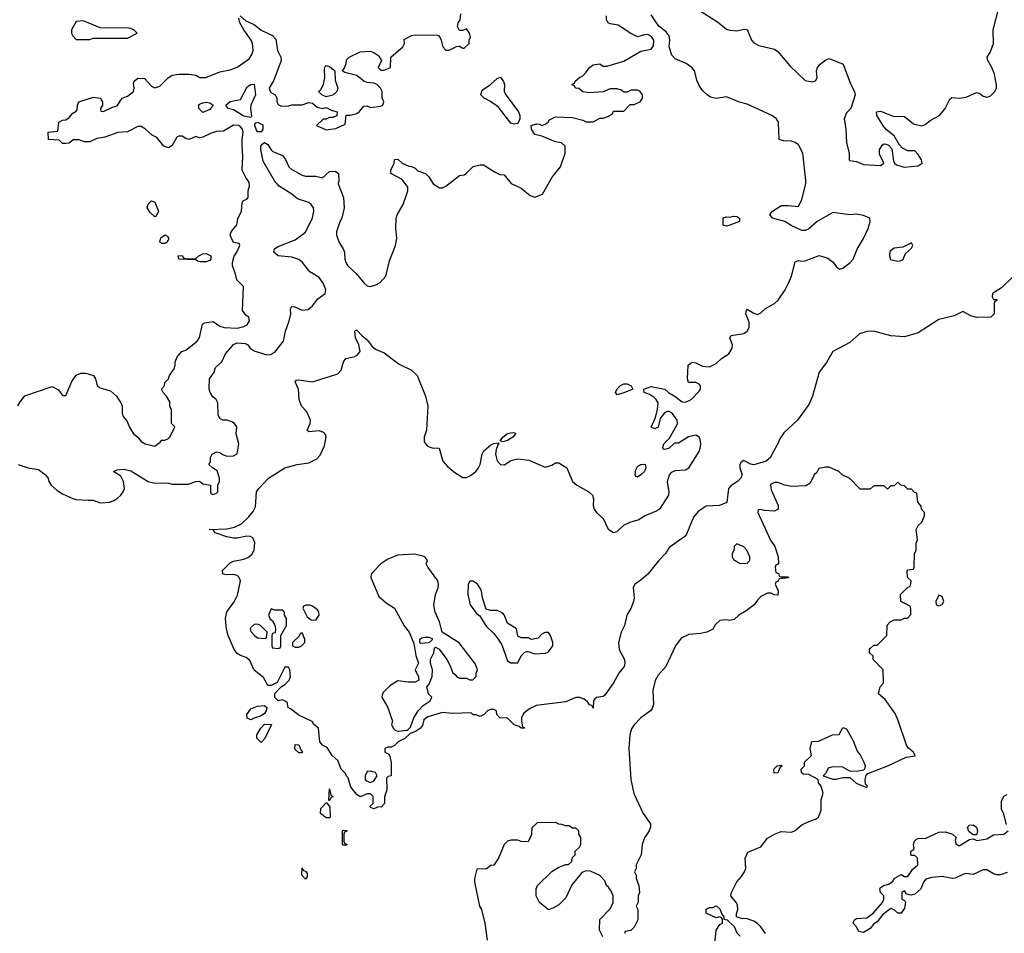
# Model space of a CAD drawing. Header units: inches. Extents: x 2380249 to 2585472, y 382747 to 546448.
# Tile 33 of 256: x 2409600 to 2415353, y 461591 to 466929. Entities that reach past the tile are written whole.
import ezdxf

# ---------------------------------------------------------------- set-up
doc = ezdxf.new("R2010")
doc.units = ezdxf.units.IN
doc.header["$MEASUREMENT"] = 0
doc.layers.add('C4406', color=7, linetype='Continuous')
doc.layers.add('C4416', color=7, linetype='Continuous')

msp = doc.modelspace()

# ---------------------------------------------------------------- linework, layer by layer
at = {"layer": 'C4406', "color": 4}
for points, elevation in [([(2410000, 466910), (2409970, 466922), (2409930, 466918), (2409902, 466870), (2409902, 466850), (2409910, 466834), (2409930, 466814), (2410000, 466814)], 72), ([(2410000, 466215.7), (2409976.4, 466216.4), (2409947.3, 466227.3), (2409912.7, 466227.3), (2409890, 466208), (2409870, 466206), (2409850, 466206), (2409830, 466226), (2409768.4, 466228.4), (2409767.3, 466272.7), (2409822, 466278), (2409828, 466330), (2409850, 466342), (2409870, 466344.7), (2409890, 466358), (2409910, 466382), (2409930, 466394), (2409936.4, 466403.6), (2409938, 466430), (2409946, 466450), (2410000, 466467.6)], 68), ([(2409590, 464672), (2409603.2, 464696.8), (2409630, 464730.7), (2409790, 464786), (2409826.4, 464766.4), (2409850, 464734), (2409870, 464734), (2409905.6, 464814.4), (2409930, 464852), (2409956.4, 464863.6), (2409983.6, 464863.6), (2410000, 464859)], 68), ([(2409591.3, 464330), (2409650, 464310.6), (2409710, 464301), (2409751, 464270), (2409766, 464250), (2409770.9, 464230.9), (2409784.7, 464210), (2409818.5, 464178.5), (2409850, 464158.8), (2409910, 464131), (2409930, 464126), (2410000, 464122.5)], 64)]:
    msp.add_lwpolyline(points, dxfattribs=dict(at, elevation=elevation))
at = {"layer": 'C4416', "color": 4}
for points, elevation in [([(2415407.9, 465432.1), (2415336.8, 465363.2), (2415284.7, 465330), (2415282, 465310), (2415290, 465294), (2415310, 465294), (2415312, 465290), (2415298, 465282), (2415294, 465270), (2415294, 465210), (2415274, 465190), (2415190, 465189), (2415158, 465198), (2415110, 465224), (2415060.3, 465199.7), (2414970, 465177.6), (2414850, 465099.7), (2414770, 465076.8), (2414690, 465080.9), (2414590, 465109.7), (2414550, 465106.6), (2414506.2, 465093.8), (2414450, 465043), (2414350, 464989.6), (2414313, 464927), (2414270.3, 464870), (2414232.7, 464730), (2414210, 464680.9), (2414144.9, 464590), (2414064.4, 464515.6), (2414040.9, 464479.1), (2414030.5, 464450), (2413999.8, 464400.2), (2413987.3, 464370), (2413960.7, 464350), (2413890, 464327.6), (2413870, 464331.8), (2413830, 464352.7), (2413816.3, 464343.7), (2413808, 464330), (2413808, 464310), (2413820.5, 464270), (2413818, 464262), (2413813.4, 464250), (2413793, 464230), (2413755.1, 464204.9), (2413740.7, 464190), (2413731.8, 464108.2), (2413689.7, 464089.6), (2413610, 464086.3), (2413564, 464056), (2413537.4, 464022.6), (2413496.4, 463923.6), (2413486.8, 463910), (2413394.6, 463845.4), (2413373, 463810), (2413332.4, 463767.6), (2413270, 463689.7), (2413230, 463653.6), (2413194, 463630), (2413184.9, 463610), (2413190.7, 463550), (2413186.8, 463530), (2413170.5, 463489.5), (2413146.8, 463450), (2413134, 463390), (2413114.8, 463350), (2413099.1, 463290), (2413102, 463250), (2413134.4, 463190), (2413136.4, 463170), (2413132, 463150), (2413100.7, 463110), (2413070, 463054), (2413018.5, 462981.5), (2413010, 462974), (2412970, 462968), (2412959.6, 462960.4), (2412952, 462950), (2412950, 462906), (2412942, 462922), (2412930, 462926), (2412920.4, 462940.4), (2412898.6, 462958.6), (2412870, 462969.3), (2412850, 462969.3), (2412790, 462942.7), (2412617.3, 462922.7), (2412578, 462902), (2412544, 462876), (2412531, 462850), (2412531.1, 462831.1), (2412538, 462798), (2412550, 462792), (2412550, 462788.7), (2412530, 462789.2), (2412519, 462799), (2412490, 462809), (2412450, 462848), (2412406, 462850), (2412388.7, 462868.7), (2412386, 462890), (2412370, 462898), (2412350, 462898), (2412334, 462890), (2412314, 462870), (2412290, 462858), (2412267.3, 462867.3), (2412250, 462868), (2412238, 462878), (2412130, 462875.3), (2412070, 462881.2), (2411984, 462856), (2411962, 462838), (2411954.4, 462805.6), (2411942, 462790), (2411912, 462770), (2411881, 462759), (2411850.6, 462729.4), (2411812, 462710), (2411790, 462688), (2411770, 462678), (2411750, 462678), (2411734, 462670), (2411734, 462650), (2411756.9, 462636.9), (2411763.6, 462623.6), (2411770.9, 462589.1), (2411771, 462510), (2411752.7, 462507.3), (2411743.6, 462496.4), (2411744.7, 462430), (2411731.6, 462388.4), (2411731.3, 462350), (2411714, 462330), (2411690, 462328), (2411670, 462318), (2411650, 462326), (2411647.3, 462332.7), (2411666, 462350), (2411666, 462390), (2411650, 462406), (2411630, 462406), (2411590, 462388.7), (2411570, 462402), (2411550, 462425.2), (2411533.2, 462450), (2411519, 462499), (2411510, 462508), (2411504, 462524), (2411479, 462550), (2411459.5, 462599.5), (2411425.2, 462630), (2411397.2, 462677.2), (2411370, 462689.3), (2411354, 462710), (2411346, 462790), (2411318, 462810), (2411308.4, 462828.4), (2411230, 462866), (2411183.1, 462903.1), (2411168, 462910), (2411162, 462942), (2411135.3, 462955.3), (2411110, 462949), (2411090, 462968), (2411090, 462992), (2411128.4, 463031.6), (2411150, 463044.7), (2411175.3, 463070), (2411182, 463090), (2411178, 463130), (2411170, 463146), (2411150, 463146), (2411103.6, 463056.4), (2411070, 463038), (2411050, 463038), (2411024.7, 463084.7), (2410970, 463128.7), (2410945.2, 463185.2), (2410923.1, 463203.1), (2410890, 463213.2), (2410870, 463226.6), (2410853.2, 463250), (2410818, 463330), (2410808.2, 463368.2), (2410801.6, 463430), (2410809.6, 463470), (2410853.1, 463526.9), (2410873.1, 463566.9), (2410889.5, 463650), (2410882.7, 463670), (2410870, 463680.9), (2410850, 463687), (2410810, 463684.5), (2410786, 463690), (2410784, 463710), (2410830, 463754.9), (2410850, 463765.5), (2410910, 463776.3), (2410933.6, 463786.4), (2410956.6, 463803.4), (2410969.4, 463830), (2410974.5, 463874.5), (2410961.5, 463901.5), (2410949.5, 463909.5), (2410927.9, 463912.1), (2410870, 463899.5), (2410850, 463899.5), (2410810, 463907.3), (2410742, 463930), (2410730, 463948), (2410708, 463950), (2410810, 463954.9), (2410855.3, 463964.7), (2410895.8, 463984.2), (2410937.7, 464022.3), (2410964.4, 464055.6), (2410977.2, 464082.8), (2410984.2, 464170), (2410997, 464190), (2411054.5, 464250), (2411150, 464310.3), (2411222, 464330), (2411290, 464339.5), (2411337, 464363), (2411355.2, 464384.8), (2411380.4, 464439.6), (2411391.5, 464491.5), (2411386, 464506), (2411376.1, 464516.1), (2411350, 464527.3), (2411290, 464521.2), (2411279, 464530), (2411298, 464570), (2411299.5, 464590), (2411277, 464637), (2411246.6, 464670), (2411233.6, 464710), (2411228.2, 464770), (2411210, 464814), (2411216.4, 464823.6), (2411230, 464824), (2411310, 464813.7), (2411459.7, 464860.3), (2411478.5, 464881.5), (2411492, 464930), (2411506, 464950), (2411558.3, 464961.7), (2411571.6, 464968.4), (2411589.3, 464990), (2411580.9, 465030), (2411562.9, 465070), (2411558, 465110), (2411564.7, 465115.3), (2411570, 465114.8), (2411601.1, 465081.1), (2411630, 465059.1), (2411660.3, 465020.3), (2411682.6, 465002.6), (2411730, 464981.6), (2411816.7, 464916.7), (2411890, 464880.5), (2411923, 464850), (2411970.4, 464730), (2411983.8, 464670), (2411977.1, 464530), (2411962.8, 464490), (2411963, 464463), (2411979.8, 464439.8), (2411992.5, 464432.5), (2412010, 464427.3), (2412050, 464426), (2412072.4, 464350), (2412099, 464319), (2412142.4, 464282.4), (2412190, 464254.4), (2412210, 464254), (2412234.8, 464265.3), (2412266, 464290), (2412280.9, 464310), (2412289.6, 464330.4), (2412301.6, 464390), (2412312, 464410), (2412350, 464443), (2412370, 464452.7), (2412396, 464456), (2412402, 464450), (2412394.4, 464445.6), (2412383.1, 464416.9), (2412379.3, 464390), (2412390, 464351), (2412410, 464330.7), (2412431.9, 464328.1), (2412470, 464352.7), (2412510, 464363.1), (2412575.1, 464355.1), (2412670, 464314.8), (2412710, 464326.8), (2412730, 464338.8), (2412750, 464340.7), (2412796, 464310), (2412830.8, 464230), (2412856, 464210), (2412926, 464170), (2412946.8, 464150), (2412953, 464130), (2412950.5, 464090), (2412956.3, 464070), (2412970.7, 464050), (2413010, 464014), (2413037, 463957), (2413050, 463944), (2413070, 463933.4), (2413090, 463939.1), (2413130, 463976.4), (2413170, 463994.4), (2413213, 464007), (2413249.7, 464030.3), (2413321.6, 464058.4), (2413344.8, 464075.2), (2413392.3, 464150), (2413395.1, 464170), (2413385.6, 464230), (2413397, 464270), (2413410, 464284.9), (2413430, 464295.5), (2413490, 464299.1), (2413509.6, 464310.4), (2413570, 464406), (2413575.3, 464424.7), (2413579.5, 464450), (2413576.2, 464476.2), (2413569.4, 464489.4), (2413550, 464501.2), (2413507.9, 464492.1), (2413450, 464455.3), (2413426, 464454), (2413394.4, 464425.6), (2413370, 464418), (2413360.4, 464420.4), (2413358, 464430), (2413364, 464450), (2413396.5, 464483.5), (2413440.2, 464559.8), (2413444, 464570), (2413442, 464590), (2413413.2, 464630), (2413390, 464641.2), (2413367.1, 464632.9), (2413342, 464598), (2413330, 464548), (2413310, 464538), (2413290, 464548), (2413315.3, 464604.7), (2413327.3, 464652.7), (2413329.5, 464690), (2413319.3, 464710), (2413304.2, 464724.2), (2413279.6, 464739.6), (2413248, 464750), (2413246, 464770), (2413290, 464786), (2413370, 464770.8), (2413391, 464750), (2413430, 464727.7), (2413470, 464696.3), (2413490, 464694.9), (2413522.7, 464710), (2413570, 464758.8), (2413577, 464770), (2413577, 464790), (2413570, 464799.3), (2413550, 464809.4), (2413508, 464810), (2413501.2, 464830), (2413506, 464910), (2413530, 464927.3), (2413550, 464924.9), (2413590, 464904.9), (2413630, 464900.3), (2413670, 464920.4), (2413700.5, 464950), (2413743.2, 464976.8), (2413762.3, 465010), (2413764, 465030), (2413749.6, 465070), (2413756.5, 465083.5), (2413830, 465094.6), (2413850.7, 465109.3), (2413862.3, 465130), (2413861.7, 465161.7), (2413842.7, 465210), (2413846.3, 465233.7), (2413850, 465238), (2413890, 465213.4), (2413910, 465207.3), (2413930, 465215.5), (2413958.2, 465241.8), (2414010, 465270.4), (2414031.8, 465290), (2414072.3, 465350), (2414092.7, 465390), (2414109, 465430), (2414130, 465514), (2414150, 465522), (2414170, 465518), (2414190, 465521), (2414270.7, 465550.7), (2414318, 465538), (2414352.1, 465512.1), (2414370, 465487.7), (2414390, 465470.7), (2414410, 465477.3), (2414453.2, 465510), (2414469.2, 465530), (2414492.3, 465587.7), (2414530, 465651.3), (2414558, 465710), (2414569, 465750), (2414568, 465770), (2414530, 465785.2), (2414490, 465792.7), (2414450, 465789.4), (2414350, 465803.5), (2414258.8, 465750), (2414210, 465708), (2414190, 465698), (2414170, 465698), (2414106.8, 465726.8), (2414070, 465749.2), (2413998, 465770), (2413982, 465790), (2413998, 465810), (2414041.5, 465838.5), (2414050, 465842.8), (2414090, 465844), (2414150, 465838), (2414170, 465878), (2414192.6, 465970), (2414192.8, 465990), (2414175.1, 466150), (2414150, 466197.2), (2414130, 466212.3), (2414110, 466219.3), (2414062, 466222), (2414038, 466230), (2414032.6, 466330), (2414022.4, 466350), (2413995.1, 466370), (2413850, 466434.7), (2413806.6, 466446.6), (2413730, 466478.4), (2413669.6, 466469.6), (2413636.6, 466476.6), (2413616, 466490), (2413590, 466516), (2413570, 466545.2), (2413558.7, 466570), (2413542.4, 466630), (2413530, 466647), (2413493.1, 466673.1), (2413430, 466700.9), (2413410, 466721.2), (2413395.6, 466770), (2413398.2, 466810), (2413393.9, 466833.9), (2413377.3, 466857.3), (2413336, 466890), (2413319.8, 466910), (2413290, 466958.4)], 56), ([(2410888.7, 466951.3), (2410921.6, 466921.6), (2410970, 466900.5), (2411010, 466867.7), (2411077, 466837), (2411095.8, 466815.8), (2411106, 466750), (2411124.9, 466710), (2411128, 466690), (2411084.5, 466575.5), (2411058, 466530), (2411065.4, 466505.4), (2411092, 466490), (2411102, 466470), (2411102, 466450), (2411110, 466434), (2411130, 466424.7), (2411170, 466426), (2411190, 466431.3), (2411250, 466431.3), (2411290, 466444.7), (2411310, 466441), (2411338, 466418), (2411370, 466411), (2411390, 466416), (2411419.8, 466399.8), (2411454, 466390), (2411452.7, 466367.3), (2411430, 466358), (2411410, 466358), (2411391.6, 466348.4), (2411372.7, 466347.3), (2411334, 466310), (2411390, 466284.7), (2411447.3, 466292.7), (2411502, 466318), (2411508, 466372), (2411531.6, 466371.6), (2411570, 466380.7), (2411584, 466390), (2411610, 466424.7), (2411630, 466426), (2411650, 466416), (2411710, 466424), (2411722, 466430), (2411728, 466450), (2411718, 466470), (2411718, 466510), (2411708, 466530), (2411688, 466550), (2411670, 466559), (2411630, 466562), (2411610, 466569), (2411570, 466604), (2411500.4, 466620.4), (2411486, 466630), (2411496.4, 466643.6), (2411507.3, 466672.7), (2411510, 466694), (2411526, 466710), (2411590, 466742), (2411650, 466744.7), (2411670, 466738), (2411698, 466718), (2411714, 466690), (2411694, 466650), (2411710, 466634), (2411730, 466634), (2411766, 466650), (2411768, 466710), (2411838, 466770), (2411848, 466790), (2411847.3, 466812.7), (2411890, 466836), (2411910, 466841), (2412039.6, 466839.6), (2412050, 466834), (2412062, 466810), (2412072, 466770), (2412090, 466752), (2412110, 466752), (2412152.7, 466772.7), (2412170, 466774), (2412190, 466762), (2412196.4, 466763.6), (2412226, 466790), (2412226, 466810), (2412233.2, 466826.8), (2412228, 466850), (2412210, 466875.3), (2412190, 466866), (2412170, 466866), (2412158, 466890), (2412162, 466910), (2412172.9, 466927.1), (2412177, 466963)], 68), ([(2413566.1, 466986.1), (2413676.4, 466916.4), (2413730, 466873.7), (2413750, 466867.2), (2413790, 466864.4), (2413830, 466874), (2413850, 466871.3), (2413874.9, 466810), (2413890, 466793), (2413919, 466779), (2414010, 466756.4), (2414030, 466743.1), (2414099.9, 466659.9), (2414190, 466574), (2414230, 466565.5), (2414250, 466571.3), (2414259.3, 466590), (2414255.1, 466630), (2414262, 466650), (2414277.2, 466670), (2414310, 466694.8), (2414330, 466702), (2414410.8, 466670), (2414454.2, 466554.2), (2414477.3, 466510), (2414480.7, 466490), (2414456, 466410), (2414430, 466384), (2414418, 466350), (2414427.7, 466290), (2414430.4, 466210), (2414446.8, 466150), (2414446, 466110), (2414450, 466106), (2414490, 466101), (2414530, 466082.8), (2414630, 466078), (2414648, 466090), (2414624.1, 466144.1), (2414622.7, 466170), (2414642, 466198), (2414650, 466202.8), (2414662, 466202), (2414676.8, 466196.8), (2414694.8, 466174.8), (2414705.4, 466105.4), (2414711.3, 466090), (2414722, 466082), (2414768.3, 466068.3), (2414850, 466074.8), (2414872.7, 466090), (2414869, 466110), (2414850, 466142), (2414830, 466162), (2414790, 466162), (2414758, 466178), (2414739, 466199), (2414709, 466250), (2414665.1, 466285.1), (2414647, 466307), (2414608, 466370), (2414606, 466390), (2414630, 466394.8), (2414710, 466362.8), (2414750, 466366), (2414770, 466362.8), (2414821.4, 466321.4), (2414870, 466308), (2414890, 466316.3), (2414920.5, 466339.5), (2414974.5, 466370), (2415007.6, 466410), (2415034.8, 466465.2), (2415046.3, 466473.7), (2415090, 466470.4), (2415130, 466476.4), (2415190, 466504), (2415210, 466498.8), (2415230, 466482), (2415250, 466477.1), (2415270, 466483.1), (2415297.6, 466510), (2415306.6, 466530), (2415306.3, 466546.3), (2415295.1, 466610), (2415280.9, 466650), (2415257.2, 466690), (2415253.2, 466710), (2415270, 466738), (2415289.4, 466790), (2415287.3, 466870), (2415318.4, 466990)], 56), ([(2410000, 464122.5), (2410030, 464121), (2410070, 464106.8), (2410126, 464110), (2410150, 464118.8), (2410169.5, 464130.5), (2410190, 464151), (2410205.2, 464170), (2410211.8, 464190), (2410206, 464230), (2410190, 464262), (2410148, 464290), (2410170, 464298), (2410210, 464302.8), (2410250, 464293.4), (2410350.6, 464230.6), (2410390, 464220.7), (2410430, 464223), (2410470, 464220.7), (2410490, 464214.8), (2410584.7, 464215.3), (2410630, 464231.3), (2410650, 464232), (2410670, 464218), (2410714, 464210), (2410714, 464170), (2410718, 464158), (2410730, 464154), (2410750, 464162), (2410758, 464170), (2410758, 464210), (2410768, 464230), (2410768, 464250), (2410753.6, 464293.6), (2410726, 464310), (2410706, 464330), (2410715.3, 464344.7), (2410715.3, 464370), (2410724, 464390), (2410750, 464404.7), (2410770, 464401), (2410787.7, 464387.7), (2410810, 464378.8), (2410850, 464380.7), (2410870, 464392), (2410881.2, 464450), (2410864, 464510), (2410868, 464550), (2410855.3, 464570), (2410840.2, 464580.2), (2410810, 464589), (2410786, 464590), (2410770, 464598), (2410760.2, 464620.2), (2410758, 464690), (2410748.7, 464710), (2410730, 464724), (2410712.3, 464750), (2410706.6, 464770), (2410709.3, 464830), (2410736, 464870), (2410743.3, 464896.7), (2410782, 464930), (2410803.2, 464976.8), (2410840.1, 465019.9), (2410850, 465030.7), (2410870, 465040.5), (2410916.7, 465036.7), (2410930.4, 465030.4), (2410946.8, 465010), (2410970, 464993.4), (2411030, 464974), (2411050, 464970.7), (2411066.3, 464973.7), (2411090, 464986.8), (2411142, 465050), (2411152.7, 465110), (2411175.1, 465170), (2411184, 465210), (2411182, 465238), (2411186, 465250), (2411190, 465254), (2411208, 465252), (2411251.1, 465231.1), (2411284.7, 465235.3), (2411310, 465258), (2411341.5, 465298.5), (2411384, 465330), (2411389.3, 465350), (2411372.8, 465390), (2411350, 465422), (2411296.1, 465456.1), (2411252, 465510), (2411230, 465527), (2411190, 465541.6), (2411109.6, 465549.6), (2411085.2, 465570), (2411089, 465590), (2411110, 465604), (2411210, 465642), (2411270, 465686.8), (2411310, 465771.3), (2411319.5, 465810), (2411317, 465830), (2411303.7, 465850), (2411290, 465860.7), (2411222.4, 465882.4), (2411189.3, 465910), (2411115.8, 465955.8), (2411088.5, 465988.5), (2411023.3, 466103.3), (2411008.2, 466170), (2411008, 466190), (2411017.6, 466202.4), (2411030, 466210.6), (2411050, 466199.1), (2411068.7, 466168.7), (2411079.5, 466159.5), (2411136.4, 466136.4), (2411152.8, 466112.8), (2411173, 466070), (2411190, 466053), (2411250, 466020.5), (2411270, 466014), (2411330, 466014.8), (2411370, 466004.7), (2411410, 466042), (2411443.6, 466043.6), (2411462, 466030), (2411464.7, 465990), (2411461, 465970), (2411491.3, 465890), (2411496, 465830), (2411482.8, 465770), (2411470, 465748), (2411450.7, 465690), (2411450.6, 465670), (2411467.3, 465627.3), (2411490.8, 465590), (2411497.3, 465570), (2411499.1, 465530), (2411504.9, 465510), (2411517.3, 465490), (2411565.3, 465445.3), (2411610, 465390.8), (2411630, 465374.8), (2411650, 465371), (2411680.2, 465379.8), (2411705.6, 465394.4), (2411739, 465430), (2411760.2, 465519.8), (2411796, 465610), (2411802.7, 465650), (2411797.2, 465710), (2411799, 465770), (2411806.8, 465793.2), (2411841.2, 465850), (2411868.4, 465928.4), (2411868.7, 465950), (2411834.6, 465994.6), (2411768, 466030), (2411768, 466050), (2411788, 466090), (2411790, 466112), (2411810, 466114), (2411834, 466090), (2411872.7, 466072.7), (2411890, 466072), (2411910, 466062), (2411926.4, 466046.4), (2411970.6, 466030.6), (2411991, 466010), (2412016, 465970), (2412052.9, 465947.1), (2412070, 465946.8), (2412090, 465956), (2412170, 466018), (2412196.4, 466023.6), (2412210, 466032), (2412249.1, 466070.9), (2412290, 466082), (2412310, 466082), (2412378, 466038), (2412405.4, 466025.4), (2412430, 466022), (2412471.6, 465971.6), (2412530, 465944.7), (2412582.8, 465902.8), (2412610, 465891.3), (2412654, 465910), (2412711.9, 466008.1), (2412759, 466070), (2412788, 466150), (2412788, 466190), (2412766, 466210), (2412730, 466216), (2412650, 466249), (2412610, 466259), (2412589.4, 466289.4), (2412589.3, 466310.7), (2412620.2, 466319.8), (2412638.5, 466318.5), (2412650, 466311.3), (2412670, 466318), (2412688, 466330), (2412696.4, 466343.6), (2412730, 466362), (2412830, 466358), (2412890, 466342), (2412910, 466332), (2412950, 466332), (2412990, 466354), (2413010, 466354), (2413036.4, 466363.6), (2413062, 466378), (2413070, 466394), (2413130, 466394), (2413167.3, 466432.7), (2413190, 466434), (2413226, 466450), (2413238, 466470), (2413238, 466490), (2413226, 466510), (2413210, 466518), (2413170, 466518), (2413150, 466506), (2413130, 466506), (2413116.4, 466516.4), (2413090, 466526), (2413050, 466526), (2413010, 466508), (2412930, 466502), (2412890, 466508), (2412867.3, 466527.3), (2412848.4, 466528.4), (2412842, 466542), (2412826, 466550), (2412842, 466558), (2412846, 466570), (2412870, 466592), (2412890, 466602), (2412910, 466622), (2412929.3, 466650.7), (2412950, 466664.7), (2412990, 466672), (2413010, 466658), (2413030, 466658), (2413130, 466686), (2413230, 466746), (2413290, 466756), (2413303.7, 466776.3), (2413304.5, 466810), (2413292, 466830), (2413270, 466842.7), (2413250, 466841.2), (2413210, 466829), (2413170, 466849), (2413097.2, 466897.2), (2413050, 466904), (2413038, 466910), (2413028.7, 466928.7), (2413029.1, 466950.9)], 64), ([(2410000, 466467.6), (2410030, 466477.3), (2410070.6, 466470.6), (2410084.7, 466450), (2410084.7, 466430), (2410072, 466410), (2410074, 466394), (2410090, 466392), (2410142, 466418), (2410170, 466426), (2410198, 466470), (2410230, 466482.8), (2410265.2, 466510), (2410269.2, 466530), (2410264, 466556), (2410268, 466570), (2410290, 466586.8), (2410330, 466586), (2410370, 466541), (2410390, 466531.3), (2410418.6, 466541.4), (2410470, 466592), (2410490, 466604.7), (2410530, 466611), (2410590, 466611), (2410630, 466604.7), (2410651.6, 466591.6), (2410688.4, 466591.6), (2410770, 466624.7), (2410830, 466636), (2410870, 466651.3), (2410940.2, 466699.8), (2410959, 466730), (2410964, 466750), (2410961.2, 466790), (2410953.2, 466810), (2410910, 466869.2), (2410886.6, 466910), (2410881.2, 466938.8)], 68), ([(2410000, 466814), (2410010, 466814), (2410030, 466822), (2410230, 466822), (2410286, 466850), (2410266, 466870), (2410240.4, 466880.4), (2410070, 466882), (2410000, 466910)], 72), ([(2410000, 464859), (2410032, 464850), (2410042, 464830), (2410052, 464790), (2410070, 464778), (2410130, 464761), (2410164.7, 464730), (2410190.9, 464690.9), (2410198, 464670), (2410198, 464630), (2410204.7, 464610), (2410226, 464586), (2410243.5, 464543.5), (2410264.7, 464510), (2410290.7, 464490.7), (2410310, 464464.7), (2410334, 464450), (2410390, 464438), (2410420.4, 464459.6), (2410430, 464472), (2410447.3, 464472.7), (2410470, 464482), (2410478, 464490), (2410506, 464550), (2410486, 464570), (2410486, 464650), (2410478, 464670), (2410476.4, 464696.4), (2410458, 464730), (2410438, 464750), (2410428, 464770), (2410446, 464790), (2410448, 464810), (2410468.9, 464831.1), (2410475.3, 464850), (2410502, 464890), (2410508.7, 464910), (2410509.1, 464930.9), (2410520.2, 464959.8), (2410548, 464990), (2410570, 464998), (2410637.2, 465050), (2410650, 465072), (2410668.7, 465150), (2410682, 465158), (2410730, 465164.7), (2410770, 465138), (2410794, 465130), (2410870, 465127.3), (2410910, 465136), (2410930, 465146), (2410942, 465170), (2410938, 465190), (2410922, 465202), (2410902, 465230), (2410908, 465370), (2410868.9, 465408.9), (2410859.5, 465450), (2410843.7, 465490), (2410842.7, 465510), (2410853.2, 465546.8), (2410868.7, 465570), (2410886, 465610), (2410882, 465622), (2410850, 465628), (2410829, 465670), (2410835.3, 465690), (2410868.7, 465730), (2410873.6, 465766.4), (2410895.3, 465810), (2410900.4, 465859.6), (2410906, 465870), (2410930, 465882), (2410935.3, 465890), (2410935.3, 465930), (2410943.1, 465956.9), (2410940.2, 465980.2), (2410922.7, 466002.7), (2410899, 466050), (2410904, 466130), (2410899, 466190), (2410899, 466230), (2410905.2, 466270), (2410901.2, 466290), (2410890, 466304), (2410878, 466310), (2410850, 466313.2), (2410790, 466278), (2410750, 466275.3), (2410715.3, 466264.7), (2410670, 466242), (2410650, 466238), (2410630, 466246), (2410590, 466229), (2410570, 466235.3), (2410550, 466248.7), (2410530, 466248.7), (2410518, 466242), (2410490, 466194), (2410470, 466181.2), (2410442, 466190), (2410400.4, 466240.4), (2410374.6, 466254.6), (2410335.3, 466290), (2410310, 466305.2), (2410290, 466305.2), (2410230, 466274), (2410174, 466270), (2410096.9, 466243.1), (2410050, 466234), (2410010, 466215.3), (2410000, 466215.7)], 68), ([(2413957.2, 461590), (2413930, 461628.7), (2413910, 461648.7), (2413890, 461662), (2413850, 461675.3), (2413816.4, 461676.4), (2413787.3, 461687.3), (2413787.3, 461707.3), (2413795.3, 461730), (2413794.6, 461754.6), (2413788.9, 461768.9), (2413755.3, 461810), (2413759, 461830), (2413789.4, 461890.6), (2413818, 461922), (2413835.3, 461950), (2413842, 461970), (2413838, 462030), (2413855.3, 462064.7), (2413930, 462096), (2413970, 462146), (2414009.5, 462170.5), (2414050, 462184.7), (2414110, 462182), (2414130, 462192), (2414170, 462224.7), (2414210, 462244.7), (2414250, 462258), (2414268, 462270), (2414282, 462310), (2414282, 462370), (2414294, 462410), (2414282, 462450), (2414268, 462470), (2414266, 462490), (2414210, 462518), (2414180.4, 462520.4), (2414170, 462526), (2414167.3, 462532.7), (2414166, 462550), (2414186, 462570), (2414186, 462590), (2414226, 462630), (2414219, 462670), (2414229.1, 462710.9), (2414267.3, 462712.7), (2414348.9, 462751.1), (2414387.3, 462752.7), (2414410, 462794), (2414430, 462784.7), (2414470, 462714.8), (2414494, 462654), (2414510, 462634), (2414533, 462590), (2414540.7, 462570), (2414536, 462550), (2414530, 462544), (2414490, 462535.3), (2414450, 462538), (2414410, 462562), (2414350, 462564), (2414324, 462556), (2414310, 462526), (2414294, 462510), (2414350, 462491), (2414370, 462491), (2414410, 462502), (2414450, 462502), (2414487.7, 462467.7), (2414550, 462442), (2414552.7, 462450), (2414541.5, 462461.5), (2414540.7, 462490), (2414546.6, 462513.4), (2414556.2, 462523.8), (2414673.2, 462570), (2414780.1, 462619.9), (2414831.9, 462628.1), (2414822.7, 462650), (2414793.4, 462673.4), (2414780.9, 462690), (2414733.6, 462833.6), (2414715.6, 462875.6), (2414657.2, 462957.2), (2414618, 462990), (2414628.4, 463031.6), (2414647.3, 463052.7), (2414646, 463130), (2414586, 463190), (2414586, 463210), (2414566, 463230), (2414566, 463250), (2414570, 463254), (2414590, 463274), (2414610, 463274), (2414666, 463330), (2414668.9, 463391.1), (2414686, 463410), (2414710, 463422), (2414750, 463422), (2414770, 463432), (2414787.3, 463432.7), (2414807.3, 463452.7), (2414807.3, 463487.3), (2414802, 463502), (2414748.9, 463528.9), (2414746, 463570), (2414790, 463614), (2414802, 463618), (2414807.3, 463632.7), (2414808, 463650), (2414788, 463670), (2414786, 463710), (2414790, 463714), (2414822, 463718), (2414826, 463730), (2414827.3, 463807.3), (2414838, 463830), (2414838, 463870), (2414846, 463890), (2414838, 463950), (2414850, 463974), (2414870, 463994), (2414886, 464030), (2414886, 464050), (2414868.4, 464068.4), (2414867.3, 464087.3), (2414848, 464110), (2414842, 464162), (2414827.3, 464167.3), (2414810, 464186), (2414790, 464186), (2414770, 464206), (2414748.4, 464208.4), (2414730, 464226), (2414710, 464206), (2414690, 464206), (2414670, 464186), (2414650, 464206), (2414590, 464206), (2414570, 464186), (2414510, 464186), (2414450, 464248), (2414406, 464270), (2414386, 464290), (2414330, 464315.3), (2414310, 464315.3), (2414270, 464306), (2414256.9, 464283.1), (2414242, 464270), (2414218.8, 464221.2), (2414194, 464206), (2414110, 464201.2), (2414070, 464209.2), (2414030, 464224), (2414010, 464224), (2413987.3, 464212.7), (2413990, 464182), (2414032, 464090), (2414031.6, 464068.4), (2414010, 464058), (2413950, 464062), (2413930, 464068), (2413914, 464066), (2413912, 464050), (2413987.1, 463887.1), (2414011.3, 463850), (2414032, 463790), (2414034, 463750), (2414018, 463742), (2414014, 463730), (2414018, 463698), (2414032.7, 463692.7), (2414038, 463678), (2414050, 463674), (2414090, 463674), (2414092.7, 463667.3), (2414038, 463662), (2414030, 463646), (2414018, 463642), (2414014, 463630), (2414031.6, 463591.6), (2414030, 463566), (2414008.4, 463568.4), (2413990, 463578), (2413970, 463578), (2413930, 463558), (2413910, 463538), (2413890.7, 463509.3), (2413845.4, 463474.6), (2413802, 463450), (2413775.3, 463424.7), (2413750, 463419), (2413730, 463422), (2413690, 463418), (2413665.4, 463394.6), (2413650, 463368), (2413614, 463350), (2413578, 463342), (2413510, 463337.2), (2413464, 463316), (2413431, 463270), (2413374.8, 463150), (2413330, 463099), (2413312.8, 463067.2), (2413299.1, 463010), (2413304, 462930), (2413295.9, 462904.1), (2413284.7, 462890), (2413230, 462849), (2413190, 462809), (2413175.2, 462784.8), (2413165.5, 462750), (2413159.1, 462670), (2413170.8, 462490), (2413187.5, 462407.5), (2413242.8, 462290), (2413284.7, 462230), (2413284.7, 462210), (2413278, 462190), (2413251.1, 462148.9), (2413236, 462110), (2413230.9, 462049.1), (2413202, 461990), (2413202, 461970), (2413192, 461950), (2413202, 461930), (2413202, 461910), (2413218, 461870), (2413222, 461830), (2413214, 461810), (2413212.7, 461772.7), (2413202, 461750), (2413211.3, 461730), (2413211.3, 461670), (2413190, 461626), (2413170, 461608), (2413138, 461602), (2413134, 461590)], 64), ([(2415365.6, 462225.6), (2415350, 462286), (2415336.4, 462316.4), (2415336.4, 462363.6), (2415350, 462392), (2415370, 462402)], 56), ([(2413008, 461570), (2412988, 461610), (2412988.7, 461671.3), (2413050, 461734), (2413068, 461770), (2413068, 461810), (2413056.4, 461836.4), (2413040.4, 461860.4), (2413029.1, 461869.1), (2413018, 461898), (2412988.9, 461928.9), (2412934.6, 461954.6), (2412910, 461955.3), (2412890, 461948), (2412879.6, 461940.4), (2412826.8, 461873.2), (2412790, 461798), (2412750, 461758), (2412719.6, 461740.4), (2412690, 461728), (2412638, 461770), (2412618, 461810), (2412618, 461850), (2412626, 461870), (2412710, 461952), (2412750, 461978), (2412790, 461992), (2412807.3, 461992.7), (2412826, 462010), (2412828.4, 462031.6), (2412846, 462050), (2412846, 462070), (2412870, 462094), (2412878, 462110), (2412878, 462150), (2412866, 462170), (2412866, 462190), (2412850, 462206), (2412830, 462206), (2412810, 462218), (2412790, 462218), (2412767.3, 462227.3), (2412750, 462228), (2412730, 462238), (2412623.6, 462236.4), (2412592.7, 462207.3), (2412591.1, 462168.9), (2412570, 462126), (2412530, 462128), (2412510, 462135.3), (2412470, 462135.3), (2412451.1, 462128.9), (2412431.1, 462108.9), (2412398, 462030), (2412371.1, 461988.9), (2412352.7, 461987.3), (2412327.3, 461967.3), (2412270, 461966), (2412258, 461910), (2412258, 461890), (2412286, 461750), (2412298, 461730), (2412318, 461650), (2412331, 461550)], 64), ([(2415370, 461946.6), (2415330, 461933.2), (2415310, 461933.2), (2415290, 461939), (2415250, 461961.2), (2415230, 461961.2), (2415170, 461934), (2415130, 461939.3), (2415110, 461935.1), (2415066.2, 461913.8), (2415050, 461911.8), (2414990, 461922), (2414930, 461916), (2414893.7, 461906.3), (2414881, 461890), (2414866, 461850), (2414830, 461819.3), (2414810, 461814), (2414795.3, 461815.3), (2414782, 461822), (2414770, 461838), (2414754, 461830), (2414754, 461790), (2414770, 461782), (2414776, 461770), (2414770, 461738), (2414750, 461708.7), (2414730, 461708), (2414710, 461728.7), (2414690, 461735.3), (2414642, 461698), (2414610, 461658), (2414590, 461646), (2414570, 461618), (2414530, 461595.3), (2414502, 461602), (2414488, 461630), (2414469.1, 461649.1), (2414470, 461654), (2414478, 461670), (2414490, 461678), (2414550, 461682), (2414588, 461710), (2414642, 461770), (2414648.7, 461790), (2414648.7, 461810), (2414628.7, 461830), (2414625.2, 461850), (2414630, 461858), (2414648, 461870), (2414681.2, 461878.8), (2414702.7, 461897.3), (2414710, 461911.3), (2414750, 461934), (2414770, 461922), (2414790, 461922), (2414816.4, 461963.6), (2414848, 461990), (2414846, 462030), (2414830, 462046), (2414810, 462046), (2414806, 462050), (2414806, 462070), (2414822, 462078), (2414826, 462090), (2414822, 462110), (2414828.7, 462130), (2414839, 462141), (2414853.6, 462146.4), (2414890, 462144), (2414970, 462181), (2415010, 462182.8), (2415050.7, 462170.7), (2415071, 462151), (2415066, 462134), (2415070, 462114), (2415090, 462101), (2415150, 462138), (2415170, 462142), (2415192.7, 462132.7), (2415230, 462138.8), (2415250, 462142.8), (2415290, 462166.8), (2415349.2, 462170.8), (2415375.3, 462190)], 56), ([(2413662, 461530), (2413669, 461610), (2413690, 461642), (2413706, 461650), (2413706, 461670), (2413702, 461682), (2413690, 461686), (2413670, 461682), (2413610, 461708), (2413610, 461732), (2413630, 461742), (2413650, 461742), (2413670, 461752), (2413674, 461750), (2413690, 461734), (2413702, 461702), (2413714, 461686), (2413714, 461674), (2413734, 461670), (2413774, 461630), (2413790, 461594), (2413810, 461574)], 64)]:
    msp.add_lwpolyline(points, dxfattribs=dict(at, elevation=elevation))
for points, elevation in [([(2411390, 466479), (2411366, 466490), (2411346, 466510), (2411359, 466521), (2411375.3, 466550), (2411382, 466590), (2411380.2, 466639.8), (2411384, 466656), (2411390, 466662), (2411410, 466656), (2411442, 466630), (2411443.6, 466576.4), (2411458, 466530), (2411452, 466510), (2411430, 466489)], 68), ([(2412490, 466319), (2412470, 466325.2), (2412398.3, 466418.3), (2412351.2, 466451.2), (2412314, 466470), (2412294, 466490), (2412302, 466518), (2412350, 466550.8), (2412390, 466586), (2412410, 466594), (2412427.3, 466567.3), (2412433.4, 466550), (2412431, 466511), (2412436.9, 466496.9), (2412514.8, 466390), (2412522.8, 466370), (2412522.8, 466350), (2412510, 466322)], 64), ([(2410950, 466358), (2410910, 466366.3), (2410850, 466402.4), (2410819, 466410), (2410804, 466430), (2410829.7, 466450.3), (2410890, 466462.8), (2410930, 466536), (2410950, 466551), (2410970, 466552), (2410976.9, 466490), (2410950.5, 466430), (2410947.7, 466410), (2410954.8, 466365.2)], 64), ([(2410670, 466387), (2410646, 466410), (2410647, 466433), (2410670, 466444), (2410690, 466447.3), (2410710, 466442.8), (2410731.3, 466430), (2410710, 466403.7)], 64), ([(2410990, 466273.2), (2410982.7, 466282.7), (2410973.2, 466310), (2410975.3, 466324.7), (2410989.1, 466330.9), (2411016.4, 466316.4), (2411020.7, 466310), (2411020.7, 466290), (2411010, 466274)], 64), ([(2410390, 465778), (2410362, 465802), (2410345.2, 465830), (2410350, 465852), (2410370, 465871.3), (2410390, 465862), (2410411.3, 465810), (2410398, 465782)], 68), ([(2413730, 465722), (2413710, 465728), (2413710, 465771.3), (2413730, 465778), (2413750, 465776), (2413770, 465781), (2413790, 465778.8), (2413804.7, 465770), (2413804.7, 465750), (2413750, 465729)], 56), ([(2410430, 465622), (2410418, 465630), (2410424.7, 465655.3), (2410450, 465671.3), (2410463.6, 465663.6), (2410471.3, 465650), (2410462, 465630), (2410450, 465622)], 68), ([(2414810, 465626), (2414759.8, 465600.2), (2414710, 465594.5), (2414684.9, 465575.1), (2414682, 465550), (2414687.3, 465527.3), (2414730, 465517.3), (2414750, 465522.8), (2414762, 465530), (2414776.4, 465563.6), (2414810, 465594), (2414818, 465610)], 56), ([(2410690, 465514), (2410654.6, 465514.6), (2410638, 465518), (2410630, 465526), (2410530, 465529), (2410526, 465550), (2410550, 465552), (2410558, 465538), (2410570, 465534), (2410627.3, 465532.7), (2410646, 465550), (2410670, 465561), (2410690, 465562.8), (2410716, 465550), (2410716, 465530), (2410710, 465522)], 68), ([(2413090, 464738), (2413082, 464750), (2413090, 464771.3), (2413110, 464792), (2413130, 464802), (2413150, 464802), (2413172, 464790), (2413182, 464770), (2413130, 464749.3)], 56), ([(2412422, 464462), (2412408, 464468), (2412422.7, 464490), (2412450, 464510.4), (2412477.3, 464517.3), (2412495.3, 464515.3), (2412496, 464510), (2412481, 464490), (2412450, 464469.6)], 56), ([(2413210, 464255.3), (2413200.2, 464260.2), (2413195.3, 464270), (2413200.2, 464299.8), (2413210, 464318), (2413228, 464330), (2413251.1, 464331.1), (2413254, 464330), (2413258, 464310), (2413251, 464290), (2413230, 464269)], 56), ([(2413790, 463866), (2413774, 463850), (2413771.6, 463828.4), (2413762, 463810), (2413762, 463790), (2413770, 463774), (2413810, 463752), (2413850, 463754), (2413866, 463770), (2413866, 463790), (2413848, 463830), (2413830, 463848)], 64), ([(2411905.6, 463805.6), (2411810, 463799.3), (2411750, 463776), (2411710.3, 463749.7), (2411660.4, 463699.6), (2411654, 463690), (2411650.7, 463670), (2411699.3, 463559.3), (2411742, 463522), (2411790.7, 463490), (2411847.3, 463387.3), (2411876, 463350), (2411903.6, 463283.6), (2411913.7, 463213.7), (2411931, 463170), (2411911.3, 463130), (2411931, 463090), (2411931.1, 463068.9), (2411910, 463059), (2411870, 463057.2), (2411810, 463065.2), (2411763, 463037), (2411722.8, 462997.2), (2411716.9, 462983.1), (2411716, 462970), (2411751, 462910), (2411764.7, 462870), (2411778, 462830), (2411772, 462810), (2411782, 462790), (2411796, 462776), (2411810.9, 462770.9), (2411863.1, 462776.9), (2411870, 462782), (2411884, 462796), (2411902, 462850), (2411928.7, 462890), (2411958, 462922), (2411998, 462950), (2412008, 462970), (2411988.7, 462990), (2411978, 463030), (2411993.2, 463046.8), (2412009.4, 463090.6), (2412012.3, 463130), (2411999.3, 463170), (2412001.2, 463190), (2412019, 463230), (2412023.1, 463256.9), (2412030, 463262), (2412050, 463251.3), (2412094.8, 463190), (2412114.4, 463154.4), (2412130, 463112), (2412143.6, 463103.6), (2412154, 463090), (2412170, 463082), (2412210, 463082), (2412230, 463072), (2412247.3, 463072.7), (2412268, 463092), (2412268, 463108), (2412275.3, 463130), (2412263.1, 463163.1), (2412167.2, 463287.2), (2412068.7, 463350), (2412053.2, 463410), (2412027.9, 463467.9), (2412019.6, 463510), (2412029.5, 463570), (2412044.5, 463610), (2412047, 463630), (2412042.7, 463650), (2411984, 463730), (2411975.3, 463750), (2411982, 463770), (2411970, 463788), (2411950, 463797.2)], 56), ([(2412250, 463648.7), (2412230, 463648), (2412221, 463630), (2412218, 463570), (2412231.3, 463510), (2412270, 463458), (2412286.8, 463446.8), (2412324.9, 463384.9), (2412370, 463342.8), (2412394.8, 463310), (2412416.3, 463276.3), (2412450, 463182), (2412470, 463171.3), (2412510, 463172), (2412530, 463212), (2412550, 463232), (2412563.1, 463236.9), (2412570, 463238), (2412610, 463222.8), (2412672, 463228), (2412690, 463236), (2412715.3, 463270), (2412715.3, 463290), (2412702, 463330), (2412690, 463348), (2412670, 463348), (2412650, 463338), (2412630, 463315.3), (2412590, 463308), (2412570, 463318), (2412530, 463318), (2412510, 463326), (2412502, 463370), (2412450, 463402), (2412431.6, 463451.6), (2412422, 463462), (2412390, 463476), (2412350, 463477.2), (2412325.6, 463485.6), (2412304, 463550), (2412299, 463590), (2412290, 463608), (2412274, 463630)], 56), ([(2414970, 463566), (2414952, 463530), (2414954, 463510), (2414970, 463504.7), (2414990, 463512), (2414999, 463530), (2414990, 463558)], 64), ([(2411292.7, 463507.3), (2411272.7, 463507.3), (2411258, 463502), (2411254, 463490), (2411279.8, 463439.8), (2411302.8, 463422.8), (2411330, 463421), (2411349, 463450), (2411348.7, 463470), (2411340.2, 463480.2), (2411310, 463502)], 56), ([(2411070, 463486), (2411054, 463450), (2411062, 463430), (2411076.9, 463416.9), (2411091.3, 463391.3), (2411094, 463370), (2411092.7, 463347.3), (2411078, 463342), (2411074, 463330), (2411074, 463270), (2411078, 463258), (2411110, 463254), (2411122, 463258), (2411126, 463270), (2411126, 463330), (2411158, 463390), (2411158, 463430), (2411148, 463450), (2411147.3, 463467.3), (2411138, 463478), (2411090, 463478)], 56), ([(2410990, 463398), (2410970, 463395.3), (2410950, 463378), (2410946, 463370), (2410950, 463354), (2410972, 463330), (2410990, 463318), (2411030, 463314), (2411042, 463318), (2411046, 463350), (2411006, 463390)], 56), ([(2411250, 463346), (2411238, 463342), (2411232.7, 463327.3), (2411194, 463290), (2411194, 463270), (2411210, 463262), (2411230, 463262), (2411246, 463270), (2411266, 463290), (2411266, 463310)], 56), ([(2411944, 463284), (2411938, 463290), (2411938, 463310), (2411950, 463318), (2411970, 463322), (2411990, 463322), (2412010, 463314), (2412010, 463306), (2411990, 463288.7)], 56), ([(2410950, 462838), (2410928.4, 462848.4), (2410928, 462870), (2410950, 462902), (2410990, 462918), (2411030, 462921), (2411044.7, 462910), (2411041, 462890), (2411030, 462875.3), (2411010, 462862), (2410970, 462848.7)], 56), ([(2411010, 462706), (2410986, 462730), (2410986, 462750), (2411008, 462790), (2411030, 462812), (2411071.6, 462811.6), (2411031.6, 462728.4)], 56), ([(2411230, 462646), (2411207.3, 462667.3), (2411210, 462694), (2411230, 462692), (2411242, 462662), (2411250, 462654), (2411250, 462646)], 56), ([(2411650, 462539), (2411630, 462535.3), (2411618, 462510), (2411618, 462490), (2411622.8, 462482.8), (2411650, 462472), (2411670, 462482), (2411688.7, 462510), (2411678, 462530)], 56), ([(2414007.3, 462527.3), (2414006, 462550), (2414026, 462570), (2414050, 462574), (2414054, 462570), (2414042, 462558), (2414030, 462528)], 64), ([(2411406, 462366), (2411410, 462434), (2411418, 462398), (2411431, 462390), (2411418, 462382), (2411410, 462366)], 56), ([(2411390, 462266), (2411358, 462290), (2411360.4, 462319.6), (2411390, 462354), (2411394, 462354), (2411412.7, 462327.3), (2411414, 462270), (2411410, 462266)], 56), ([(2411490, 462106), (2411486, 462110), (2411486, 462190), (2411490, 462194), (2411512, 462192), (2411510, 462186), (2411498, 462182), (2411494, 462170), (2411494, 462130), (2411498, 462118), (2411514, 462110), (2411510, 462106)], 56), ([(2415170, 462166), (2415144.7, 462184.7), (2415138, 462210), (2415150, 462222), (2415170, 462224.7), (2415190.7, 462210.7), (2415196, 462190), (2415190, 462166)], 56), ([(2411270, 461908), (2411248.7, 461930), (2411250, 461974), (2411258, 461958), (2411270, 461954), (2411279.6, 461939.6), (2411279.6, 461920.4)], 56)]:
    msp.add_lwpolyline(points, close=True, dxfattribs=dict(at, elevation=elevation))

doc.saveas('drawing.dxf')
